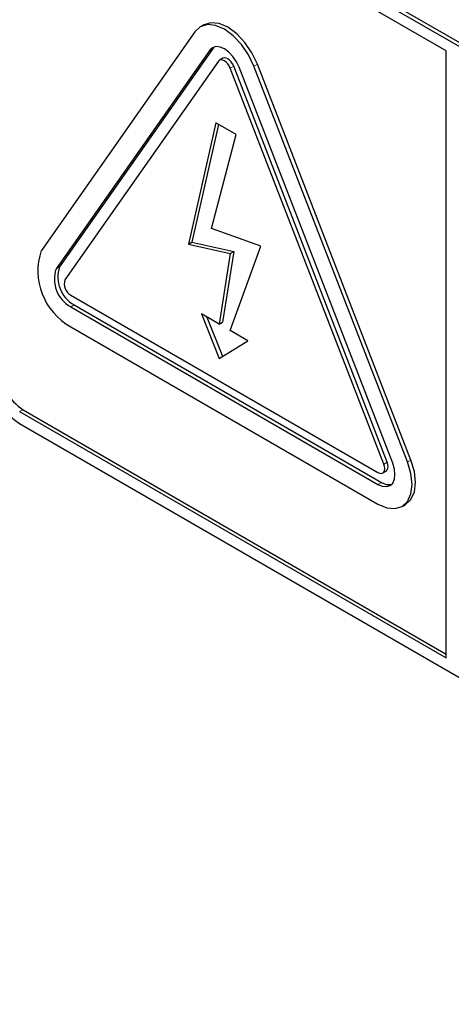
# Paper-space layout 'Blatt2' of a CAD drawing. Header units: millimetres. Extents: x 5 to 418, y 2 to 292.
# Tile 10 of 64: x 89.97 to 94.44, y 155.37 to 165.57. Entities that reach past the tile are written whole.
import ezdxf

# ---------------------------------------------------------------- set-up
doc = ezdxf.new("R2010")
doc.units = ezdxf.units.MM

psp = doc.layouts.new('Blatt2')

# ---------------------------------------------------------------- linework, layer by layer
at = {"color": 7, "linetype": 'Continuous', "lineweight": 25}
for p, q in [((107.683, 157.735), (90.006, 167.94)), ((107.648, 157.715), (89.97, 167.92)), ((94.39, 165.246), (89.97, 167.797)), ((91.877, 165.515), (91.842, 165.495)), ((91.786, 165.443), (90.195, 163.179)), ((91.986, 165.287), (91.974, 165.273)), ((91.939, 165.252), (90.348, 162.989)), ((91.974, 165.273), (90.383, 163.009)), ((94.39, 158.959), (94.39, 165.246)), ((92.03, 165.138), (90.439, 162.874)), ((92.077, 165.169), (92.042, 165.149)), ((93.779, 160.987), (92.188, 165.088)), ((93.989, 160.989), (92.398, 165.089)), ((94.024, 161.009), (92.433, 165.11)), ((93.744, 160.967), (92.153, 165.067)), ((93.836, 160.975), (92.245, 165.076)), ((92.003, 164.501), (91.72, 163.244)), ((92.031, 164.485), (91.755, 163.264)), ((92.214, 164.379), (92.003, 164.501)), ((91.959, 163.406), (92.214, 164.379)), ((92.468, 163.222), (91.959, 163.406)), ((91.72, 163.244), (91.755, 163.264)), ((91.72, 163.244), (92.153, 163.147)), ((91.755, 163.264), (92.188, 163.167)), ((92.153, 163.147), (92.037, 162.417)), ((92.188, 163.167), (92.072, 162.438)), ((92.153, 162.351), (92.468, 163.222)), ((92.153, 163.147), (92.188, 163.167)), ((90.501, 162.717), (93.683, 160.88)), ((90.501, 162.594), (93.683, 160.757)), ((90.536, 162.615), (93.718, 160.778)), ((92.037, 162.417), (91.854, 162.523)), ((91.854, 162.523), (92.037, 162.062)), ((91.911, 162.49), (92.072, 162.084)), ((92.037, 162.417), (92.072, 162.438)), ((90.501, 162.39), (93.683, 160.553)), ((92.336, 162.245), (92.153, 162.351)), ((92.037, 162.062), (92.336, 162.245)), ((89.97, 161.51), (94.39, 158.959)), ((90.006, 161.53), (94.39, 158.999)), ((89.97, 161.387), (107.648, 151.182)), ((93.733, 160.875), (93.768, 160.895)), ((93.933, 160.528), (93.968, 160.549))]:
    psp.add_line(p, q, dxfattribs=at)
at = {"color": 7, "linetype": 'Continuous', "lineweight": 18}
for p, q in [((91.939, 165.252), (91.974, 165.273)), ((92.153, 165.067), (92.188, 165.088)), ((92.398, 165.089), (92.433, 165.11)), ((90.348, 162.989), (90.383, 163.009)), ((90.501, 162.594), (90.536, 162.615)), ((89.97, 161.51), (90.006, 161.53)), ((93.989, 160.989), (94.024, 161.009)), ((93.744, 160.967), (93.779, 160.987)), ((93.683, 160.757), (93.718, 160.778))]:
    psp.add_line(p, q, dxfattribs=at)
at = {"color": 7, "linetype": 'Continuous', "lineweight": 25, "flags": 128}
for points in [[(92.398, 165.089), (92.342, 165.206), (92.268, 165.313), (92.183, 165.403), (92.092, 165.47), (92, 165.509), (91.915, 165.518), (91.842, 165.495), (91.786, 165.443)], [(92.433, 165.11), (92.377, 165.227), (92.304, 165.334), (92.219, 165.424), (92.127, 165.491), (92.036, 165.53), (91.95, 165.538), (91.877, 165.515)], [(92.245, 165.076), (92.217, 165.134), (92.18, 165.188), (92.137, 165.233), (92.092, 165.266), (92.046, 165.286), (92.003, 165.29), (91.967, 165.278), (91.939, 165.252)], [(92.153, 165.067), (92.142, 165.091), (92.127, 165.112), (92.11, 165.13), (92.092, 165.144), (92.073, 165.151), (92.056, 165.153), (92.042, 165.149), (92.03, 165.138)], [(92.188, 165.088), (92.177, 165.111), (92.162, 165.133), (92.145, 165.151), (92.127, 165.164), (92.109, 165.172), (92.092, 165.173), (92.077, 165.169)], [(93.968, 160.549), (93.968, 160.549), (94.024, 160.601), (94.06, 160.679), (94.072, 160.778), (94.06, 160.89), (94.024, 161.009)], [(93.683, 160.553), (93.774, 160.514), (93.859, 160.506), (93.933, 160.528), (93.989, 160.58), (94.024, 160.659), (94.036, 160.757), (94.024, 160.87), (93.989, 160.989)], [(93.683, 160.757), (93.728, 160.738), (93.771, 160.734), (93.808, 160.745), (93.836, 160.771), (93.853, 160.81), (93.859, 160.859), (93.853, 160.916), (93.836, 160.975)], [(93.683, 160.88), (93.701, 160.872), (93.718, 160.87), (93.733, 160.875), (93.744, 160.885), (93.751, 160.901), (93.753, 160.921), (93.751, 160.943), (93.744, 160.967)], [(93.768, 160.895), (93.768, 160.895), (93.779, 160.906), (93.786, 160.921), (93.789, 160.941), (93.786, 160.963), (93.779, 160.987)]]:
    psp.add_lwpolyline(points, dxfattribs=at)
at = {"color": 7, "linetype": 'Continuous', "lineweight": 25}
for centre, radius, start, end in [((90.818, 162.967), 0.659, 161.2215, 241.1899), ((90.659, 162.883), 0.329, 161.2218, 241.1894), ((90.695, 162.903), 0.329, 161.2218, 241.1894), ((90.564, 162.832), 0.132, 161.2215, 241.1909), ((90.384, 162.035), 0.768, 182.6051, 237.3948), ((90.296, 161.983), 0.538, 182.6057, 237.3944), ((93.794, 160.888), 0.134, 235.4162, 282.8045)]:
    psp.add_arc(centre, radius, start, end, dxfattribs=at)

doc.saveas('drawing.dxf')
